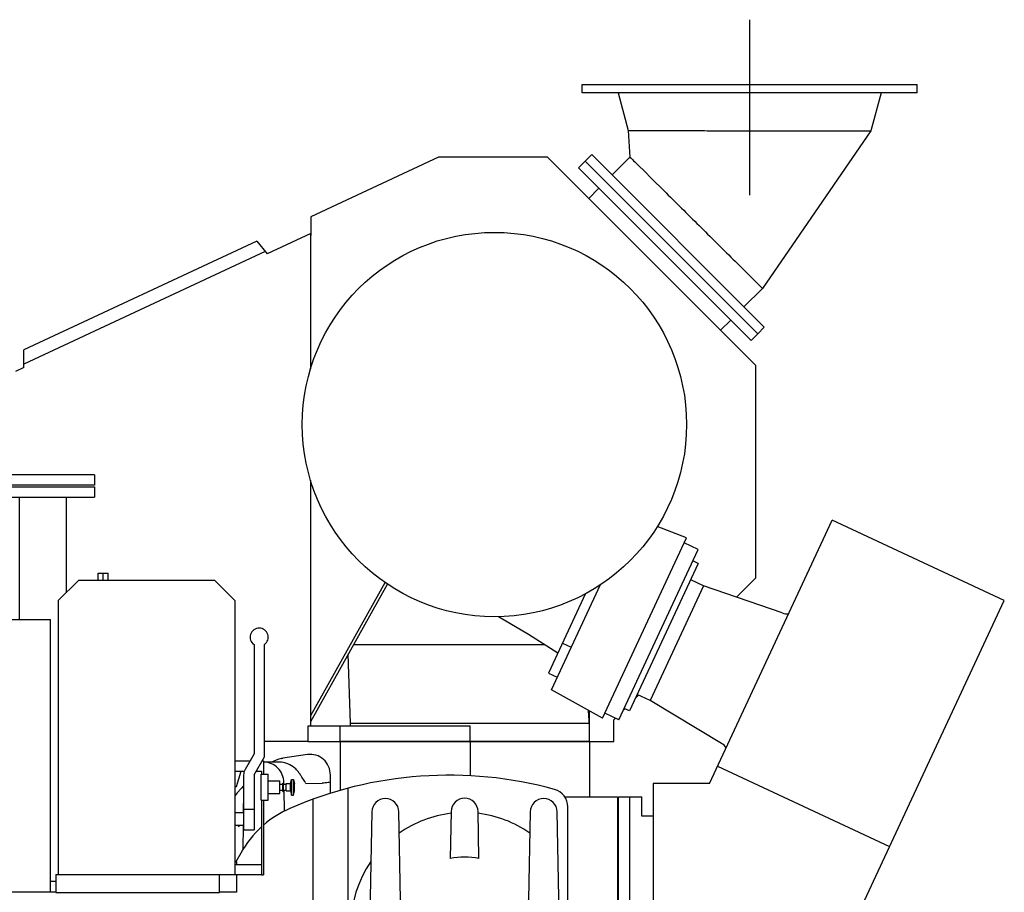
# Model space of a CAD drawing. Header units: millimetres. Extents: x 0 to 1189, y 0 to 841.
# Tile 36 of 175: x 696 to 772, y 131 to 198. Entities that reach past the tile are written whole.
import ezdxf

# ---------------------------------------------------------------- set-up
doc = ezdxf.new("R2010")
doc.units = ezdxf.units.MM
doc.header["$LTSCALE"] = 65.395
doc.linetypes.add('CENTER', pattern=[0.6, 0.375, -0.075, 0.075, -0.075])
for name, color, linetype in [('25007_060000_TLKGS_KGS_V_ABL2049', 7, 'CONTINUOUS'), ('25007_061000_TLKGS_KGS_V_ABL2050', 7, 'CONTINUOUS'), ('25007_062000_TLKGS_KGS_TL_V_ABL2130', 7, 'CONTINUOUS'), ('25007_116500_03_SIMPLE1_A_ABL2214', 7, 'CONTINUOUS'), ('25007_116500_03_SIMPLE1_T1_A_PBL2215', 7, 'CONTINUOUS'), ('25007_116500_03_SIMPLE1_T2_C_PBL2227', 7, 'CONTINUOUS'), ('25007_452000_10_SIMPLE1_A_ABL2212', 7, 'CONTINUOUS'), ('25007_452000_10_SIMPLE1_T1_A_PBL2213', 7, 'CONTINUOUS'), ('25007_721800_04_SIMPLE_X_PBL2228', 7, 'CONTINUOUS'), ('25007_724700_04_SIMPLE1_A_ABL2202', 7, 'CONTINUOUS'), ('25007_724700_04_SIMPLE1_T1_A_PBL2203', 7, 'CONTINUOUS'), ('25007_724700_04_SIMPLE1_T2_A_PBL2231', 7, 'CONTINUOUS'), ('25007_725500_28_SIMPLE1_T1_X_PBL2232', 7, 'CONTINUOUS'), ('25007_725500_28_SIMPLE1_T2_X_PBL2229', 7, 'CONTINUOUS'), ('25007_725500_28_SIMPLE1_T3_X_PBL2221', 7, 'CONTINUOUS'), ('25007_725500_28_SIMPLE1_T4_X_PBL2205', 7, 'CONTINUOUS'), ('25007_725500_28_SIMPLE1_X#AF0_ABL2204', 7, 'CONTINUOUS'), ('25007_728000_05_SIMPLE1_F_ABL2131', 7, 'CONTINUOUS'), ('25007_728000_05_SIMPLE1_T1_F_PBL2132', 7, 'CONTINUOUS'), ('25067_000000_TLKGS_MARKETING_ABL2048', 7, 'CONTINUOUS'), ('25067_030000_TLKGS_V_ABL2091', 7, 'CONTINUOUS'), ('25067_100000_TLKGS_V_ABL2092', 7, 'CONTINUOUS'), ('25067_111000_21_SIMPLE1_A_ABL2093', 7, 'CONTINUOUS'), ('25067_111000_21_SIMPLE1_T1_A_PBL2094', 7, 'CONTINUOUS'), ('25067_171000_21_SIMPLE1_A_ABL2165', 7, 'CONTINUOUS'), ('25067_171000_21_SIMPLE1_T1_A_PBL2166', 7, 'CONTINUOUS'), ('25067_700000_TLKGS_V_ABL2162', 7, 'CONTINUOUS'), ('25067_727000_27_SIMPLE1_A_ABL2163', 7, 'CONTINUOUS'), ('25067_727000_27_SIMPLE1_T1_A_PBL2164', 7, 'CONTINUOUS'), ('links_12_VBL2030', 7, 'CONTINUOUS')]:
    doc.layers.add(name, color=color, linetype=linetype)

# ---------------------------------------------------------------- blocks, each defined once
blk = doc.blocks.new('25007_452000_10_SIMPLE1_T1_A_PBL2213', base_point=(708.212, 142.862))
at = {"layer": '25007_452000_10_SIMPLE1_T1_A_PBL2213', "color": 7, "linetype": 'Continuous'}
for p, q in [((702.282, 155.164), (703.044, 155.164)), ((702.282, 154.59), (702.282, 155.164)), ((702.663, 154.59), (702.663, 155.164)), ((703.044, 154.59), (703.044, 155.164)), ((700.77, 154.59), (699.2, 153.04)), ((711.27, 154.59), (700.77, 154.59)), ((712.82, 153.02), (711.27, 154.59)), ((699.2, 153.04), (699.2, 131.96)), ((712.82, 131.96), (712.82, 153.02)), ((714.28, 149.652), (714.28, 141.232)), ((715.08, 141.018), (715.08, 149.658)), ((714.28, 141.232), (713.587, 140.032)), ((712.82, 140.712), (713.98, 140.712)), ((714.28, 139.632), (715.08, 141.018)), ((714.904, 140.712), (715.02, 140.712)), ((715.02, 140.712), (715.02, 139.672)), ((712.82, 139.912), (713.531, 139.912)), ((713.48, 139.632), (713.48, 135.395)), ((714.28, 139.632), (714.28, 135.395)), ((714.442, 139.912), (714.86, 139.912)), ((714.82, 139.672), (715.38, 139.672)), ((714.82, 137.672), (714.82, 139.672)), ((714.86, 139.912), (714.86, 139.672)), ((715.38, 137.672), (715.38, 139.672)), ((715.38, 139.152), (716.26, 139.152)), ((716.26, 138.192), (716.26, 139.152)), ((716.26, 138.896), (716.5, 138.896)), ((716.5, 138.992), (716.564, 138.992)), ((716.5, 138.352), (716.5, 138.992)), ((716.564, 138.352), (716.564, 138.992)), ((716.564, 138.902), (716.764, 138.902)), ((716.764, 138.952), (717.084, 138.952)), ((716.764, 138.392), (716.764, 138.952)), ((717.084, 138.952), (717.17, 139.273)), ((717.084, 138.392), (717.084, 138.952)), ((717.17, 139.273), (717.318, 139.273)), ((717.17, 138.071), (717.17, 139.273)), ((717.318, 139.274), (717.404, 138.952)), ((717.318, 138.071), (717.318, 139.273)), ((717.404, 138.392), (717.404, 138.952)), ((715.38, 138.192), (716.26, 138.192)), ((716.26, 138.448), (716.5, 138.448)), ((716.5, 138.352), (716.564, 138.352)), ((716.564, 138.442), (716.764, 138.442)), ((716.764, 138.392), (717.084, 138.392)), ((717.084, 138.392), (717.17, 138.071)), ((717.17, 138.071), (717.318, 138.071)), ((717.318, 138.07), (717.404, 138.392)), ((714.82, 137.672), (715.38, 137.672)), ((714.86, 137.672), (714.86, 131.932)), ((715.02, 137.672), (715.02, 131.932)), ((712.82, 136.722), (713.48, 136.722)), ((714.28, 136.952), (713.48, 136.952)), ((712.82, 135.742), (713.48, 135.742)), ((713.48, 135.395), (714.28, 135.395)), ((712.82, 132.72), (714.86, 132.72)), ((699.02, 131.96), (712.82, 131.96)), ((699.02, 131.96), (699.02, 130.56)), ((711.62, 130.56), (711.62, 131.96)), ((712.82, 131.96), (714.86, 131.96)), ((714.86, 131.932), (715.02, 131.932)), ((699.02, 130.56), (711.62, 130.56))]:
    blk.add_line(p, q, dxfattribs=at)
for centre, radius, start, end in [((714.68, 150.226), 0.7, 90, 235.1501), ((714.672, 150.227), 0.7, 305.64358, 89.35182), ((714.28, 139.632), 0.8, 150, 180)]:
    blk.add_arc(centre, radius, start, end, dxfattribs=at)
blk = doc.blocks.new('25007_452000_10_SIMPLE1_A_ABL2212', base_point=(708.212, 142.862))
at = {"layer": '25007_452000_10_SIMPLE1_T1_A_PBL2213'}
blk.add_blockref('25007_452000_10_SIMPLE1_T1_A_PBL2213', (708.212, 142.862), dxfattribs=at)
blk = doc.blocks.new('25007_061000_TLKGS_KGS_V_ABL2050', base_point=(715.176, 113.382))
at = {"layer": '25007_452000_10_SIMPLE1_A_ABL2212'}
blk.add_blockref('25007_452000_10_SIMPLE1_A_ABL2212', (708.212, 142.862), dxfattribs=at)
blk = doc.blocks.new('25007_728000_05_SIMPLE1_T1_F_PBL2132', base_point=(726.95, 127.12))
at = {"layer": '25007_728000_05_SIMPLE1_T1_F_PBL2132', "color": 7, "linetype": 'Continuous'}
for p, q in [((718.44, 142.2), (715.08, 142.2)), ((740.12, 142.2), (720.92, 142.2)), ((720.92, 142.2), (720.92, 138.43)), ((730.92, 142.2), (730.92, 139.557)), ((740.12, 142.2), (740.12, 137.92)), ((718.398, 141.186), (716.49, 140.899)), ((716.233, 140.6), (715.04, 140.6)), ((716.409, 140.885), (716.411, 140.885)), ((720.166, 139.109), (720.166, 139.602)), ((716.587, 138.902), (716.585, 139.028)), ((718.189, 139.108), (718.203, 139.111)), ((718.197, 139.11), (718.189, 139.108)), ((718.203, 139.111), (718.203, 139.084)), ((718.285, 138.966), (719.539, 138.982)), ((720.165, 139.049), (720.166, 139.109)), ((720.165, 139.028), (720.165, 139.049)), ((720.179, 138.209), (720.165, 139.028)), ((713.48, 138.168), (713.456, 136.722)), ((716.622, 136.839), (716.595, 138.442)), ((721.5, 138.589), (721.5, 116.538)), ((718.806, 137.744), (718.806, 117.055)), ((738.229, 137.92), (742.28, 137.92)), ((742.28, 137.92), (742.28, 118)), ((723.36, 136.78), (723.2, 128.36)), ((725.569, 130.006), (725.44, 136.78)), ((729.46, 136.8), (729.392, 133.182)), ((731.608, 133.181), (731.54, 136.8)), ((735.56, 136.78), (735.431, 130.001)), ((737.8, 128.36), (737.64, 136.78)), ((738.46, 118.64), (738.46, 137.15)), ((713.084, 135.612), (713.188, 135.742)), ((713.439, 135.742), (713.407, 133.849)), ((713.257, 133.589), (712.886, 132.921)), ((712.82, 132.909), (712.929, 132.928)), ((712.929, 132.928), (712.929, 132.72)), ((712.929, 131.96), (712.929, 130.6)), ((712.929, 130.6), (711.62, 130.6)), ((723.2, 128.36), (725.6, 128.36)), ((723.2, 119.2), (723.2, 128.36)), ((725.6, 128.36), (725.6, 119.2)), ((729.3, 128.36), (731.7, 128.36)), ((729.3, 119.2), (729.3, 128.36)), ((731.7, 128.36), (731.7, 119.2)), ((735.4, 128.36), (737.8, 128.36)), ((735.4, 119.2), (735.4, 128.36)), ((737.8, 128.36), (737.8, 119.2)), ((729.648, 115.058), (739.907, 118)), ((738.305, 117.541), (738.305, 118)), ((739.907, 118), (742.28, 118)), ((741.96, 118), (741.96, 115.16)), ((712, 117.24), (717.844, 117.24)), ((714.416, 117.24), (712.8, 116.307)), ((717.2, 117.24), (717.2, 112.04)), ((717.844, 117.24), (729.3, 115.04)), ((712, 116.218), (712.8, 116.218)), ((712.8, 116.218), (712.8, 116.307)), ((712.8, 112.04), (712.8, 116.218)), ((730.5, 114.8), (730.5, 115.303)), ((717.2, 112.04), (741.96, 115.16)), ((717.2, 114.08), (741.96, 115.16)), ((728.1, 114.8), (728.1, 115.27)), ((728.1, 114.8), (730.5, 114.8)), ((729.3, 115.04), (729.648, 115.058)), ((712.8, 114.08), (717.2, 114.08)), ((712.8, 112.04), (712, 112.04)), ((712.8, 112.04), (717.2, 112.04))]:
    blk.add_line(p, q, dxfattribs=at)
for points in [[(716.409, 140.885), (716.2, 140.833), (715.981, 140.757), (715.756, 140.656), (715.654, 140.6)], [(716.49, 140.899), (716.464, 140.894), (716.434, 140.889), (716.411, 140.885)], [(713.48, 138.77), (713.323, 138.605), (712.992, 138.242), (712.82, 138.045)]]:
    blk.add_lwpolyline(points, dxfattribs=at)
for centre, radius, start, end in [((715.04, 139.107), 1.493, 90.00003, 90.75861), ((729.3, 109), 30.6, 74.58827, 113.59535), ((717.488, 138.665), 0.83, 30.39501, 32.26559), ((717.491, 138.67), 0.832, 30.19567, 31.0745), ((737.06, 137.15), 1.4, 0, 74.58827), ((724.4, 136.76), 1.04, 1.08993, 178.91007), ((730.5, 136.78), 1.04, 1.08738, 178.91262), ((736.6, 136.76), 1.04, 1.08993, 178.91007), ((720.254, 129.711), 8, 113.59535, 130.92436), ((730.499, 127.96), 8.764, 96.82431, 125.01019), ((730.499, 127.96), 8.764, 54.97247, 83.16117), ((720.254, 129.711), 8, 132.43122, 151), ((730.499, 127.96), 8.764, 145.37903, 213.60539), ((730.499, 127.96), 5.338, 78.00273, 101.97303), ((730.499, 127.96), 5.338, 157.45904, 175.70256), ((730.499, 127.96), 5.338, 4.29744, 22.48198), ((730.499, 127.96), 8.764, 236.01278, 262.13699), ((730.499, 127.96), 8.764, 277.87754, 304.00457), ((724.4, 119.2), 1.2, 180, 360), ((730.5, 119.2), 1.2, 180, 360), ((736.6, 119.2), 1.2, 180, 360), ((737.06, 118.64), 1.4, 332.79711, 360)]:
    blk.add_arc(centre, radius, start, end, dxfattribs=at)
for points, knots in [([(720.166, 139.602), (720.166, 139.829), (720.071, 140.285), (719.667, 140.847), (719.071, 141.186), (718.615, 141.219), (718.398, 141.186)], [0, 0, 0, 0, 0.25431, 0.50592, 0.753947, 1, 1, 1, 1]), ([(716.585, 139.028), (716.582, 139.233), (716.497, 139.645), (716.153, 140.167), (715.643, 140.518), (715.239, 140.6), (715.04, 140.6)], [0, 0, 0, 0, 0.253988, 0.505622, 0.753975, 1, 1, 1, 1]), ([(718.08, 139.276), (718.039, 139.329), (717.959, 139.46), (717.828, 139.677), (717.654, 139.913), (717.361, 140.218), (716.893, 140.515), (716.452, 140.6), (716.233, 140.6)], [0, 0, 0, 0, 0.08376, 0.193259, 0.318396, 0.45128, 0.724528, 1, 1, 1, 1]), ([(718.239, 139.028), (718.237, 139.034), (718.229, 139.055), (718.218, 139.074), (718.21, 139.088)], [0, 0, 0, 0, 0.282207, 1, 1, 1, 1]), ([(719.995, 139.028), (719.919, 139.018), (719.767, 139), (719.615, 138.983), (719.539, 138.982)], [0, 0, 0, 0, 0.500851, 1, 1, 1, 1])]:
    blk.add_open_spline(points, degree=3, knots=knots, dxfattribs=at)
for points in [[(718.197, 139.11), (718.161, 139.167), (718.121, 139.222), (718.08, 139.276)], [(718.285, 138.966), (718.278, 138.966), (718.27, 138.97), (718.265, 138.975)], [(720.165, 139.049), (720.108, 139.042), (720.051, 139.035), (719.995, 139.028)]]:
    blk.add_open_spline(points, degree=3, dxfattribs=at)
blk = doc.blocks.new('25007_728000_05_SIMPLE1_F_ABL2131', base_point=(726.95, 127.12))
at = {"layer": '25007_728000_05_SIMPLE1_T1_F_PBL2132'}
blk.add_blockref('25007_728000_05_SIMPLE1_T1_F_PBL2132', (726.95, 127.12), dxfattribs=at)
blk = doc.blocks.new('25007_724700_04_SIMPLE1_T1_A_PBL2203', base_point=(758.159, 137.381))
at = {"layer": '25007_724700_04_SIMPLE1_T1_A_PBL2203', "color": 7, "linetype": 'Continuous'}
for p, q in [((749.364, 138.96), (758.822, 159.243)), ((772.078, 153.061), (758.822, 159.243)), ((754.572, 115.52), (772.078, 153.061)), ((749.983, 140.288), (763.239, 134.107)), ((749.364, 138.96), (745.04, 138.96)), ((745.04, 138.96), (745.04, 115.52)), ((745.04, 115.62), (744.24, 115.62)), ((744.24, 115.52), (744.24, 115.62)), ((744.24, 115.52), (754.572, 115.52))]:
    blk.add_line(p, q, dxfattribs=at)
blk = doc.blocks.new('25007_724700_04_SIMPLE1_T2_A_PBL2231', base_point=(742.843, 151.303))
at = {"layer": '25007_724700_04_SIMPLE1_T2_A_PBL2231', "color": 7, "linetype": 'Continuous'}
for p, q in [((747.589, 157.868), (745.324, 158.737)), ((741.118, 143.99), (747.589, 157.868)), ((748.496, 156.974), (747.409, 157.481)), ((742.385, 143.869), (748.496, 156.974)), ((737.19, 146.167), (740.971, 154.275)), ((741.118, 143.99), (737.19, 146.167)), ((742.385, 143.869), (741.298, 144.376))]:
    blk.add_line(p, q, dxfattribs=at)
blk = doc.blocks.new('25007_724700_04_SIMPLE1_A_ABL2202', base_point=(754.634, 137.381))
at = {"layer": '25007_724700_04_SIMPLE1_T1_A_PBL2203'}
blk.add_blockref('25007_724700_04_SIMPLE1_T1_A_PBL2203', (758.159, 137.381), dxfattribs=at)
at = {"layer": '25007_724700_04_SIMPLE1_T2_A_PBL2231'}
blk.add_blockref('25007_724700_04_SIMPLE1_T2_A_PBL2231', (742.843, 151.303), dxfattribs=at)
blk = doc.blocks.new('25007_725500_28_SIMPLE1_T4_X_PBL2205', base_point=(748.909, 137.047))
at = {"layer": '25007_725500_28_SIMPLE1_T4_X_PBL2205', "color": 7, "linetype": 'Continuous'}
for p, q in [((748.507, 155.897), (743.216, 144.55)), ((748.507, 155.897), (748.086, 156.093)), ((748.912, 154.174), (744.796, 145.347)), ((748.912, 154.174), (747.92, 154.637)), ((754.969, 152.089), (748.912, 154.174)), ((744.796, 145.347), (743.803, 145.809)), ((750.287, 142.047), (744.796, 145.347)), ((743.216, 144.55), (742.794, 144.746)), ((742.36, 137.92), (744.16, 137.92)), ((742.36, 118), (742.36, 137.92)), ((743.24, 118), (743.24, 137.92)), ((744.16, 136.44), (744.16, 137.92)), ((745.04, 136.44), (744.16, 136.44)), ((743.24, 119.72), (745.04, 119.72)), ((742.36, 118), (743.24, 118))]:
    blk.add_line(p, q, dxfattribs=at)
for centre, start, end in [((755.36, 153.223), 251.01199, 274.7035), ((749.669, 141.019), 35.2965, 58.98801)]:
    blk.add_arc(centre, 1.2, start, end, dxfattribs=at)
blk = doc.blocks.new('25007_725500_28_SIMPLE1_T3_X_PBL2221', base_point=(729.28, 148.258))
at = {"layer": '25007_725500_28_SIMPLE1_T3_X_PBL2221', "color": 7, "linetype": 'Continuous'}
for p, q in [((718.645, 143.728), (724.569, 154.316)), ((721.958, 149.65), (736.687, 149.65)), ((721.706, 143.597), (721.546, 148.913)), ((740.12, 143.4), (740.047, 144.584)), ((740.12, 142.2), (740.12, 144.543)), ((718.44, 143.4), (730.92, 143.4)), ((718.44, 142.2), (718.44, 143.4)), ((720.92, 142.2), (720.92, 143.4)), ((721.706, 143.597), (740.108, 143.597)), ((721.706, 143.4), (721.706, 143.597)), ((730.92, 142.2), (730.92, 143.4)), ((718.44, 142.2), (740.12, 142.2))]:
    blk.add_line(p, q, dxfattribs=at)
blk = doc.blocks.new('25007_725500_28_SIMPLE1_T2_X_PBL2229', base_point=(746.177, 179.977))
at = {"layer": '25007_725500_28_SIMPLE1_T2_X_PBL2229', "color": 7, "linetype": 'Continuous'}
for p, q in [((739.276, 186.369), (739.785, 186.879)), ((739.785, 186.879), (753.079, 173.585)), ((739.276, 186.369), (752.569, 173.076)), ((740.831, 184.814), (740.061, 184.005)), ((750.205, 173.861), (751.014, 174.631)), ((752.569, 173.076), (753.079, 173.585))]:
    blk.add_line(p, q, dxfattribs=at)
blk = doc.blocks.new('25007_725500_28_SIMPLE1_T1_X_PBL2232', base_point=(732.8, 164.268))
at = {"layer": '25007_725500_28_SIMPLE1_T1_X_PBL2232', "color": 7, "linetype": 'Continuous'}
for p, q in [((739.824, 153.587), (736.963, 147.453)), ((738.04, 149.762), (738.719, 149.446)), ((736.963, 147.453), (737.642, 147.136))]:
    blk.add_line(p, q, dxfattribs=at)
blk.add_lwpolyline([(733.103, 151.806), (735.416, 150.455), (737.691, 149.014)], dxfattribs=at)
blk.add_circle((732.8, 166.6), 14.8, dxfattribs=at)
blk = doc.blocks.new('25007_725500_28_SIMPLE1_X#AF0_ABL2204', base_point=(736.729, 152.439))
at = {"layer": '25007_725500_28_SIMPLE1_T1_X_PBL2232'}
blk.add_blockref('25007_725500_28_SIMPLE1_T1_X_PBL2232', (732.8, 164.268), dxfattribs=at)
at = {"layer": '25007_725500_28_SIMPLE1_T2_X_PBL2229'}
blk.add_blockref('25007_725500_28_SIMPLE1_T2_X_PBL2229', (746.177, 179.977), dxfattribs=at)
at = {"layer": '25007_725500_28_SIMPLE1_T3_X_PBL2221'}
blk.add_blockref('25007_725500_28_SIMPLE1_T3_X_PBL2221', (729.28, 148.258), dxfattribs=at)
at = {"layer": '25007_725500_28_SIMPLE1_T4_X_PBL2205'}
blk.add_blockref('25007_725500_28_SIMPLE1_T4_X_PBL2205', (748.909, 137.047), dxfattribs=at)
blk = doc.blocks.new('25007_116500_03_SIMPLE1_T1_A_PBL2215', base_point=(697.999, 146.6))
at = {"layer": '25007_116500_03_SIMPLE1_T1_A_PBL2215', "color": 7, "linetype": 'Continuous'}
for p, q in [((693.999, 161.8), (701.999, 161.8)), ((693.999, 161.8), (693.999, 161)), ((701.999, 161.8), (701.999, 161)), ((693.999, 161), (701.999, 161)), ((696.199, 161), (696.199, 151.58)), ((699.799, 161), (699.799, 153.631)), ((699.02, 131.4), (698.6, 131.4))]:
    blk.add_line(p, q, dxfattribs=at)
blk = doc.blocks.new('25007_116500_03_SIMPLE1_T2_C_PBL2227', base_point=(698, 162.32))
at = {"layer": '25007_116500_03_SIMPLE1_T2_C_PBL2227', "color": 7, "linetype": 'Continuous'}
for p, q in [((702, 162.72), (694, 162.72)), ((694, 162.72), (694, 161.92)), ((702, 162.72), (702, 161.92)), ((702, 161.92), (694, 161.92))]:
    blk.add_line(p, q, dxfattribs=at)
blk = doc.blocks.new('25007_116500_03_SIMPLE1_A_ABL2214', base_point=(697.999, 147.06))
at = {"layer": '25007_116500_03_SIMPLE1_T1_A_PBL2215'}
blk.add_blockref('25007_116500_03_SIMPLE1_T1_A_PBL2215', (697.999, 146.6), dxfattribs=at)
at = {"layer": '25007_116500_03_SIMPLE1_T2_C_PBL2227'}
blk.add_blockref('25007_116500_03_SIMPLE1_T2_C_PBL2227', (698, 162.32), dxfattribs=at)
blk = doc.blocks.new('25007_062000_TLKGS_KGS_TL_V_ABL2130', base_point=(733.038, 141.628))
at = {"layer": '25007_116500_03_SIMPLE1_A_ABL2214'}
blk.add_blockref('25007_116500_03_SIMPLE1_A_ABL2214', (697.999, 147.06), dxfattribs=at)
at = {"layer": '25007_724700_04_SIMPLE1_A_ABL2202'}
blk.add_blockref('25007_724700_04_SIMPLE1_A_ABL2202', (754.634, 137.381), dxfattribs=at)
at = {"layer": '25007_725500_28_SIMPLE1_X#AF0_ABL2204'}
blk.add_blockref('25007_725500_28_SIMPLE1_X#AF0_ABL2204', (736.729, 152.439), dxfattribs=at)
at = {"layer": '25007_728000_05_SIMPLE1_F_ABL2131'}
blk.add_blockref('25007_728000_05_SIMPLE1_F_ABL2131', (726.95, 127.12), dxfattribs=at)
blk = doc.blocks.new('25007_060000_TLKGS_KGS_V_ABL2049', base_point=(733.038, 129.239))
at = {"layer": '25007_061000_TLKGS_KGS_V_ABL2050'}
blk.add_blockref('25007_061000_TLKGS_KGS_V_ABL2050', (715.176, 113.382), dxfattribs=at)
at = {"layer": '25007_062000_TLKGS_KGS_TL_V_ABL2130'}
blk.add_blockref('25007_062000_TLKGS_KGS_TL_V_ABL2130', (733.038, 141.628), dxfattribs=at)
blk = doc.blocks.new('25067_111000_21_SIMPLE1_T1_A_PBL2094', base_point=(645.5, 101.1))
at = {"layer": '25067_111000_21_SIMPLE1_T1_A_PBL2094', "color": 7, "linetype": 'Continuous'}
blk.add_line((699.02, 130.6), (580.12, 130.6), dxfattribs=at)
blk = doc.blocks.new('25067_111000_21_SIMPLE1_A_ABL2093', base_point=(645.5, 101.1))
at = {"layer": '25067_111000_21_SIMPLE1_T1_A_PBL2094'}
blk.add_blockref('25067_111000_21_SIMPLE1_T1_A_PBL2094', (645.5, 101.1), dxfattribs=at)
blk = doc.blocks.new('25067_171000_21_SIMPLE1_T1_A_PBL2166', base_point=(644.7, 141.09))
at = {"layer": '25067_171000_21_SIMPLE1_T1_A_PBL2166', "color": 7, "linetype": 'Continuous'}
for p in [(661.96, 151.58), (698.6, 130.6)]:
    blk.add_line(p, (698.6, 151.58), dxfattribs=at)
blk = doc.blocks.new('25067_171000_21_SIMPLE1_A_ABL2165', base_point=(644.7, 141.09))
at = {"layer": '25067_171000_21_SIMPLE1_T1_A_PBL2166'}
blk.add_blockref('25067_171000_21_SIMPLE1_T1_A_PBL2166', (644.7, 141.09), dxfattribs=at)
blk = doc.blocks.new('25067_100000_TLKGS_V_ABL2092', base_point=(645.7, 111.59))
at = {"layer": '25067_111000_21_SIMPLE1_A_ABL2093'}
blk.add_blockref('25067_111000_21_SIMPLE1_A_ABL2093', (645.5, 101.1), dxfattribs=at)
at = {"layer": '25067_171000_21_SIMPLE1_A_ABL2165'}
blk.add_blockref('25067_171000_21_SIMPLE1_A_ABL2165', (644.7, 141.09), dxfattribs=at)
blk = doc.blocks.new('25067_727000_27_SIMPLE1_T1_A_PBL2164', base_point=(670.625, 162.173))
at = {"layer": '25067_727000_27_SIMPLE1_T1_A_PBL2164', "color": 7, "linetype": 'Continuous'}
for p, q in [((728.499, 187.186), (718.668, 182.602)), ((736.881, 187.186), (728.499, 187.186)), ((752.931, 171.136), (736.881, 187.186)), ((718.668, 182.602), (718.668, 181.17)), ((718.645, 181.324), (715.285, 179.758)), ((718.645, 170.886), (718.645, 181.324)), ((714.486, 180.71), (696.55, 172.346)), ((714.486, 180.71), (715.285, 179.758)), ((718.668, 181.17), (718.645, 181.16)), ((715.152, 179.917), (696.55, 171.243)), ((696.55, 170.989), (696.55, 172.346)), ((696.55, 170.989), (695.91, 170.691)), ((752.931, 154.791), (752.931, 171.136)), ((718.645, 143.4), (718.645, 162.314)), ((751.442, 153.303), (752.931, 154.791)), ((718.645, 144.183), (724.382, 154.44)), ((743.676, 145.537), (743.903, 145.763)), ((742.715, 144.575), (742.857, 144.717)), ((742.003, 143.864), (742.129, 143.989)), ((742.003, 142.2), (742.003, 143.864)), ((740.12, 142.2), (742.003, 142.2)), ((712.928, 138.725), (713.297, 139.912)), ((712.82, 138.725), (712.928, 138.725))]:
    blk.add_line(p, q, dxfattribs=at)
blk = doc.blocks.new('25067_727000_27_SIMPLE1_A_ABL2163', base_point=(670.625, 162.173))
at = {"layer": '25067_727000_27_SIMPLE1_T1_A_PBL2164'}
blk.add_blockref('25067_727000_27_SIMPLE1_T1_A_PBL2164', (670.625, 162.173), dxfattribs=at)
blk = doc.blocks.new('25067_700000_TLKGS_V_ABL2162', base_point=(670.625, 162.173))
at = {"layer": '25067_727000_27_SIMPLE1_A_ABL2163'}
blk.add_blockref('25067_727000_27_SIMPLE1_A_ABL2163', (670.625, 162.173), dxfattribs=at)
blk = doc.blocks.new('25067_030000_TLKGS_V_ABL2091', base_point=(666.165, 129.393))
at = {"layer": '25067_100000_TLKGS_V_ABL2092'}
blk.add_blockref('25067_100000_TLKGS_V_ABL2092', (645.7, 111.59), dxfattribs=at)
at = {"layer": '25067_700000_TLKGS_V_ABL2162'}
blk.add_blockref('25067_700000_TLKGS_V_ABL2162', (670.625, 162.173), dxfattribs=at)
blk = doc.blocks.new('25067_000000_TLKGS_MARKETING_ABL2048', base_point=(675.399, 129.393))
at = {"layer": '25007_060000_TLKGS_KGS_V_ABL2049'}
blk.add_blockref('25007_060000_TLKGS_KGS_V_ABL2049', (733.038, 129.239), dxfattribs=at)
at = {"layer": '25067_030000_TLKGS_V_ABL2091'}
blk.add_blockref('25067_030000_TLKGS_V_ABL2091', (666.165, 129.393), dxfattribs=at)
blk = doc.blocks.new('25007_721800_04_SIMPLE_X_PBL2228', base_point=(752.456, 185.68))
at = {"layer": '25007_721800_04_SIMPLE_X_PBL2228', "color": 2, "linetype": 'CENTER'}
blk.add_line((752.456, 197.776), (752.456, 184.258), dxfattribs=at)
at = {"layer": '25007_721800_04_SIMPLE_X_PBL2228', "color": 7, "linetype": 'Continuous'}
for p, q in [((739.556, 192.776), (765.356, 192.776)), ((739.556, 192.136), (739.556, 192.776)), ((765.356, 192.136), (765.356, 192.776)), ((765.356, 192.136), (739.556, 192.136)), ((742.323, 192.136), (743.1, 189.238)), ((762.589, 192.136), (761.804, 189.207)), ((743.1, 189.238), (743.239, 187.194)), ((761.804, 189.207), (753.44, 177.086)), ((739.785, 186.879), (740.294, 187.388)), ((740.294, 187.388), (753.588, 174.094)), ((739.785, 186.879), (753.079, 173.585)), ((743.239, 187.194), (741.864, 185.818)), ((751.334, 179.176), (753.44, 177.086)), ((753.44, 177.086), (752.018, 175.664)), ((753.079, 173.585), (753.588, 174.094))]:
    blk.add_line(p, q, dxfattribs=at)
for points, knots in [([(743.1, 189.238), (743.897, 189.238), (745.593, 189.238), (747.817, 189.234), (749.801, 189.228), (750.888, 189.229), (751.446, 189.227)], [0, 0, 0, 0, 0.286613, 0.609501, 0.799399, 1, 1, 1, 1]), ([(751.446, 189.227), (752.099, 189.224), (753.391, 189.224), (755.808, 189.217), (758.608, 189.212), (760.769, 189.209), (761.804, 189.207)], [0, 0, 0, 0, 0.189099, 0.374161, 0.70024, 1, 1, 1, 1]), ([(743.239, 187.194), (743.491, 186.947), (744.423, 186.033), (746.254, 184.216), (748.7, 181.79), (750.47, 180.035), (751.334, 179.176)], [0, 0, 0, 0, 0.09277, 0.34376, 0.679076, 1, 1, 1, 1])]:
    blk.add_open_spline(points, degree=3, knots=knots, dxfattribs=at)
blk = doc.blocks.new('LINKS_12_VBL2030', base_point=(608.879, 124.8))
at = {"layer": '25007_721800_04_SIMPLE_X_PBL2228'}
blk.add_blockref('25007_721800_04_SIMPLE_X_PBL2228', (752.456, 185.68), dxfattribs=at)
at = {"layer": '25067_000000_TLKGS_MARKETING_ABL2048'}
blk.add_blockref('25067_000000_TLKGS_MARKETING_ABL2048', (675.399, 129.393), dxfattribs=at)

msp = doc.modelspace()

# ---------------------------------------------------------------- block references
at = {"layer": 'links_12_VBL2030'}
msp.add_blockref('LINKS_12_VBL2030', (608.87893, 124.8), dxfattribs=at)

doc.saveas('drawing.dxf')
